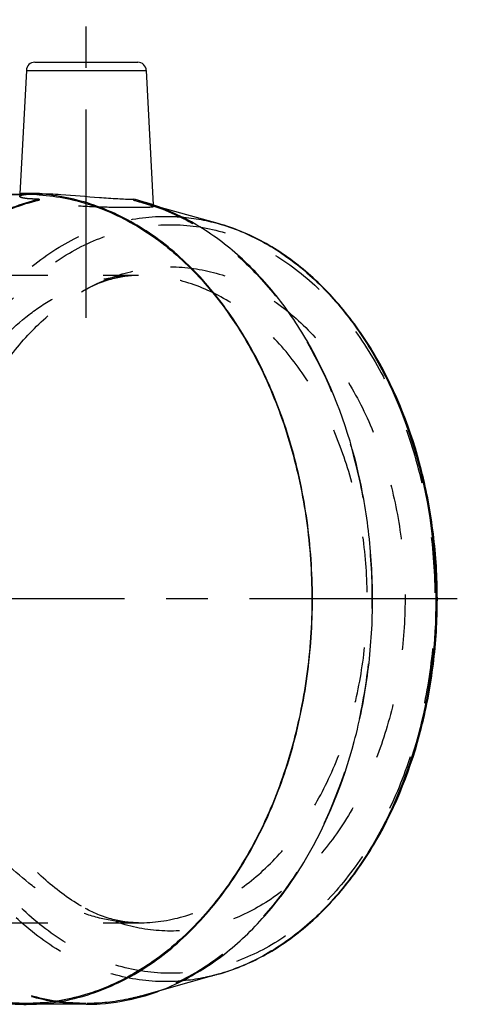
# Model space of a CAD drawing. Header units: millimetres. Extents: x 425 to 576, y 440 to 560.
# Tile 245 of 245: x 525 to 576, y 445 to 560. Entities that reach past the tile are written whole.
import ezdxf

# ---------------------------------------------------------------- set-up
doc = ezdxf.new("R2010")
doc.units = ezdxf.units.MM
doc.header["$LTSCALE"] = 65.185185
doc.linetypes.add('CENTER', pattern=[0.6, 0.375, -0.075, 0.075, -0.075])
doc.linetypes.add('HIDDEN', pattern=[0.2, 0.1, -0.1])
for name, color, linetype in [('ACHSEN_S', 7, 'CONTINUOUS'), ('KOERPER', 7, 'CONTINUOUS'), ('KONST.EL_MIT_GEO', 7, 'CONTINUOUS')]:
    doc.layers.add(name, color=color, linetype=linetype)

msp = doc.modelspace()

# ---------------------------------------------------------------- linework, layer by layer
at = {"layer": 'ACHSEN_S', "color": 2, "linetype": 'CENTER'}
msp.add_line((576.47, 492.29), (424.83, 492.29), dxfattribs=at)
at = {"layer": 'KOERPER', "color": 2, "linetype": 'CENTER'}
msp.add_line((532.85, 525.31), (532.85, 560.31), dxfattribs=at)
at = {"layer": 'KOERPER', "color": 7, "linetype": 'Continuous'}
for p, q in [((525.8, 554.36), (525.04, 539.87)), ((539.9, 554.36), (540.73, 538.56)), ((486.94, 539.79), (525.78, 539.79)), ((527.33, 539.89), (525.78, 539.89)), ((486.94, 444.79), (525.78, 444.79)), ((532.85, 444.69), (525.78, 444.69))]:
    msp.add_line(p, q, dxfattribs=at)
at = {"layer": 'KOERPER', "color": 8, "linetype": 'HIDDEN'}
for p, q in [((525.04, 539.87), (525.02, 539.56)), ((527.3, 539.24), (527.3, 539.13)), ((538.4, 539.24), (538.4, 539.13)), ((538.4, 539.13), (539.38, 538.88)), ((540.73, 538.56), (540.74, 538.37)), ((495.72, 530.31), (538.99, 530.31)), ((495.72, 454.26), (538.99, 454.26))]:
    msp.add_line(p, q, dxfattribs=at)
at = {"layer": 'KOERPER', "color": 7, "linetype": 'Continuous'}
for centre, radius, start, end in [((525.78, 516.11), 23.78, 90.0005, 91.8386), ((525.78, 516.08), 23.81, 86.8481, 89.9983), ((525.78, 516.03), 23.76, 86.9613, 89.9985), ((525.77, 515.96), 23.83, 86.2909, 86.9622), ((525.77, 516), 23.88, 86.2798, 86.8491), ((532.66, 514.96), 24.95, 74.3143, 76.7049), ((532.58, 514.68), 25.23, 73.709, 74.3175), ((532.49, 514.36), 25.57, 71.0431, 73.7043), ((525.78, 468.54), 23.86, 264.9865, 269.995)]:
    msp.add_arc(centre, radius, start, end, dxfattribs=at)
at = {"layer": 'KOERPER', "color": 8, "linetype": 'HIDDEN'}
for points, knots in [([(525.78, 444.79), (523.57, 444.79), (519.06, 445.43), (512.66, 448.23), (506.81, 452.72), (501.72, 458.7), (497.58, 465.94), (494.5, 474.16), (492.61, 483.05), (491.98, 492.29), (492.61, 501.53), (494.5, 510.42), (497.58, 518.64), (501.72, 525.87), (506.81, 531.85), (512.66, 536.35), (519.06, 539.15), (523.57, 539.79), (525.78, 539.79)], [0, 0, 0, 0, 0.051644, 0.105164, 0.161986, 0.222854, 0.287817, 0.356348, 0.427487, 0.5, 0.572513, 0.643652, 0.712183, 0.777146, 0.838014, 0.894836, 0.948356, 1, 1, 1, 1]), ([(532.85, 444.69), (530.76, 444.69), (526.48, 445.26), (520.38, 447.78), (514.75, 451.83), (509.78, 457.26), (505.61, 463.86), (502.38, 471.42), (500.19, 479.68), (499.11, 488.36), (499.18, 497.18), (500.38, 505.83), (502.69, 514.03), (506.03, 521.49), (510.29, 527.98), (515.34, 533.26), (521.03, 537.15), (525.21, 538.74), (527.3, 539.24)], [0, 0, 0, 0, 0.051122, 0.103918, 0.159704, 0.219223, 0.282627, 0.349555, 0.419251, 0.490685, 0.56267, 0.633969, 0.703406, 0.769976, 0.832962, 0.892052, 0.94746, 1, 1, 1, 1]), ([(532.85, 444.79), (530.76, 444.79), (526.5, 445.36), (520.41, 447.87), (514.79, 451.91), (509.83, 457.33), (505.67, 463.92), (502.45, 471.46), (500.26, 479.7), (499.18, 488.36), (499.25, 497.16), (500.45, 505.79), (502.75, 513.97), (506.08, 521.42), (510.33, 527.89), (515.37, 533.17), (521.04, 537.05), (525.21, 538.64), (527.3, 539.13)], [0, 0, 0, 0, 0.05112, 0.103915, 0.159698, 0.219213, 0.282613, 0.349536, 0.419228, 0.490658, 0.562641, 0.63394, 0.703379, 0.769954, 0.832945, 0.892042, 0.947456, 1, 1, 1, 1]), ([(525.02, 539.56), (525.03, 539.59), (525.08, 539.65), (525.28, 539.73), (525.72, 539.82), (526.44, 539.88), (527, 539.89), (527.33, 539.89)], [0, 0, 0, 0, 0.031752, 0.086732, 0.281287, 0.588742, 1, 1, 1, 1]), ([(527.3, 539.24), (526.98, 539.24), (526.52, 539.25), (525.96, 539.29), (525.63, 539.33), (525.37, 539.37), (525.19, 539.43), (525.07, 539.48), (525.02, 539.54), (525.02, 539.56)], [0, 0, 0, 0, 0.414886, 0.583081, 0.723162, 0.834252, 0.915991, 0.969313, 1, 1, 1, 1]), ([(538.43, 538.25), (537.58, 538.25), (535.71, 538.26), (532.83, 538.34), (529.97, 538.57), (528.12, 538.9), (527.3, 539.13)], [0, 0, 0, 0, 0.22959, 0.500397, 0.770673, 1, 1, 1, 1]), ([(538.4, 539.13), (538.73, 539.04), (539.19, 538.91), (539.76, 538.75), (540.1, 538.64), (540.36, 538.56), (540.56, 538.48), (540.67, 538.43), (540.74, 538.39), (540.74, 538.37)], [0, 0, 0, 0, 0.413242, 0.58265, 0.724717, 0.838011, 0.921466, 0.974772, 1, 1, 1, 1]), ([(539.38, 538.88), (541.3, 538.34), (545.12, 536.76), (550.34, 533.12), (555.02, 528.28), (560.49, 520.27), (564.21, 510.7), (566.11, 500.39), (566.6, 492.29), (566.11, 484.18), (564.2, 473.88), (560.49, 464.3), (555.02, 456.29), (550.34, 451.46), (545.12, 447.82), (541.3, 446.23), (539.38, 445.69)], [0, 0, 0, 0, 0.052097, 0.106895, 0.165056, 0.226772, 0.359335, 0.429154, 0.500005, 0.570856, 0.640674, 0.773236, 0.83495, 0.89311, 0.947907, 1, 1, 1, 1]), ([(540.74, 538.37), (540.74, 538.35), (540.7, 538.33), (540.65, 538.31), (540.55, 538.3), (540.38, 538.28), (540.12, 538.27), (539.79, 538.26), (539.22, 538.25), (538.76, 538.25), (538.43, 538.25)], [0, 0, 0, 0, 0.022013, 0.043041, 0.071747, 0.152672, 0.264729, 0.406962, 0.578071, 1, 1, 1, 1]), ([(532.29, 528.37), (533.9, 529.3), (537.29, 530.77), (540.96, 531.29), (542.75, 531.29)], [0, 0, 0, 0, 0.50876, 1, 1, 1, 1]), ([(542.75, 531.29), (544.56, 531.29), (548.27, 530.76), (553.52, 528.46), (558.33, 524.77), (562.5, 519.86), (565.91, 513.92), (568.43, 507.17), (569.98, 499.87), (570.5, 492.29), (569.98, 484.7), (568.43, 477.4), (565.91, 470.65), (562.5, 464.71), (558.33, 459.8), (553.52, 456.11), (548.27, 453.81), (544.56, 453.29), (542.75, 453.29)], [0, 0, 0, 0, 0.051645, 0.105164, 0.161986, 0.222854, 0.287817, 0.356348, 0.427487, 0.5, 0.572513, 0.643652, 0.712183, 0.777146, 0.838014, 0.894836, 0.948355, 1, 1, 1, 1]), ([(516.37, 512.86), (517.54, 515.42), (520.27, 520.13), (524.91, 524.97), (529.06, 527.73), (532.28, 529.21), (535.6, 530.11), (537.87, 530.31), (538.99, 530.31)], [0, 0, 0, 0, 0.280176, 0.53769, 0.658628, 0.775132, 0.888416, 1, 1, 1, 1]), ([(532.29, 528.37), (533.38, 529), (535.55, 529.97), (537.9, 530.31), (538.99, 530.31)], [0, 0, 0, 0, 0.537693, 1, 1, 1, 1]), ([(538.99, 454.26), (540.75, 454.26), (544.37, 454.77), (549.49, 457.02), (554.18, 460.61), (558.24, 465.4), (561.57, 471.19), (564.02, 477.77), (565.54, 484.89), (566.05, 492.29), (565.54, 499.68), (564.02, 506.8), (561.57, 513.38), (558.24, 519.17), (554.18, 523.96), (549.49, 527.56), (544.37, 529.8), (540.75, 530.31), (538.99, 530.31)], [0, 0, 0, 0, 0.051645, 0.105164, 0.161986, 0.222854, 0.287817, 0.356348, 0.427487, 0.5, 0.572513, 0.643652, 0.712183, 0.777146, 0.838014, 0.894836, 0.948355, 1, 1, 1, 1]), ([(517.92, 509.25), (518.63, 511.34), (520.31, 515.33), (523.63, 520.7), (527.6, 525.14), (530.69, 527.44), (532.29, 528.37)], [0, 0, 0, 0, 0.271963, 0.529963, 0.772493, 1, 1, 1, 1]), ([(532.29, 456.2), (530.69, 457.13), (527.6, 459.44), (523.63, 463.88), (520.31, 469.24), (518.63, 473.23), (517.92, 475.33)], [0, 0, 0, 0, 0.227505, 0.470035, 0.728036, 1, 1, 1, 1]), ([(538.99, 454.26), (537.87, 454.26), (535.6, 454.46), (532.28, 455.36), (529.06, 456.84), (524.91, 459.61), (520.27, 464.44), (517.54, 469.16), (516.37, 471.72)], [0, 0, 0, 0, 0.111581, 0.224862, 0.341365, 0.462302, 0.719818, 1, 1, 1, 1]), ([(542.75, 453.29), (540.96, 453.29), (537.29, 453.8), (533.9, 455.27), (532.29, 456.2)], [0, 0, 0, 0, 0.49124, 1, 1, 1, 1]), ([(538.99, 454.26), (537.9, 454.26), (535.55, 454.6), (533.38, 455.57), (532.29, 456.2)], [0, 0, 0, 0, 0.462306, 1, 1, 1, 1]), ([(539.38, 445.69), (538.84, 445.54), (536.71, 445.02), (534.5, 444.79), (532.85, 444.79)], [0, 0, 0, 0, 0.252328, 1, 1, 1, 1])]:
    msp.add_open_spline(points, degree=3, knots=knots, dxfattribs=at)
at = {"layer": 'KOERPER', "color": 7, "linetype": 'Continuous'}
for points, knots in [([(525.78, 444.69), (527.96, 444.69), (532.41, 445.31), (538.74, 448.03), (544.54, 452.41), (549.6, 458.24), (553.76, 465.31), (556.89, 473.36), (558.87, 482.1), (559.64, 491.2), (559.16, 500.34), (557.47, 509.19), (554.61, 517.43), (550.68, 524.76), (545.81, 530.91), (540.17, 535.65), (533.95, 538.78), (529.51, 539.7), (527.32, 539.84)], [0, 0, 0, 0, 0.051501, 0.10482, 0.161353, 0.221847, 0.286381, 0.354474, 0.425228, 0.497464, 0.569861, 0.64108, 0.7099, 0.77534, 0.836809, 0.894241, 0.94822, 1, 1, 1, 1]), ([(527.32, 539.74), (529.5, 539.6), (533.93, 538.68), (540.14, 535.56), (545.77, 530.83), (550.62, 524.69), (554.54, 517.38), (557.4, 509.16), (559.09, 500.33), (559.57, 491.2), (558.8, 482.12), (556.82, 473.4), (553.71, 465.37), (549.55, 458.32), (544.5, 452.49), (538.71, 448.13), (532.4, 445.41), (527.95, 444.79), (525.78, 444.79)], [0, 0, 0, 0, 0.051779, 0.105757, 0.163187, 0.224654, 0.290093, 0.358912, 0.430131, 0.502528, 0.574765, 0.64552, 0.713615, 0.77815, 0.838645, 0.895179, 0.948499, 1, 1, 1, 1]), ([(527.33, 539.89), (528.18, 539.89), (530.53, 539.77), (533.6, 539.49), (536.44, 539.29), (537.78, 539.24), (538.4, 539.24)], [0, 0, 0, 0, 0.229237, 0.637645, 0.833218, 1, 1, 1, 1]), ([(539.41, 445.6), (541.3, 446.13), (545.07, 447.69), (550.22, 451.25), (554.86, 455.98), (560.31, 463.81), (564.06, 473.19), (566.07, 483.3), (566.66, 491.29), (566.3, 499.3), (564.6, 509.54), (561.13, 519.12), (555.92, 527.26), (551.43, 532.25), (546.39, 536.11), (542.67, 537.9), (540.79, 538.54)], [0, 0, 0, 0, 0.051932, 0.106507, 0.16437, 0.225725, 0.357498, 0.426961, 0.497542, 0.568249, 0.63808, 0.771199, 0.833408, 0.892139, 0.947492, 1, 1, 1, 1]), ([(532.85, 444.69), (533.4, 444.69), (535.61, 444.76), (537.81, 445.15), (539.41, 445.6)], [0, 0, 0, 0, 0.248763, 1, 1, 1, 1])]:
    msp.add_open_spline(points, degree=3, knots=knots, dxfattribs=at)
at = {"layer": 'KONST.EL_MIT_GEO', "color": 7, "linetype": 'Continuous'}
for p, q in [((526.8, 555.31), (538.9, 555.31)), ((525.8, 554.36), (539.9, 554.36)), ((525.78, 539.79), (486.94, 539.79)), ((548.35, 536.37), (541.43, 538.31)), ((548.35, 448.21), (541.45, 446.27))]:
    msp.add_line(p, q, dxfattribs=at)
at = {"layer": 'KONST.EL_MIT_GEO', "color": 8, "linetype": 'HIDDEN'}
for p, q in [((541.43, 538.31), (539.38, 538.88)), ((495.72, 530.31), (538.99, 530.31)), ((495.72, 454.26), (538.99, 454.26)), ((541.45, 446.27), (539.38, 445.69))]:
    msp.add_line(p, q, dxfattribs=at)
at = {"layer": 'KONST.EL_MIT_GEO', "color": 7, "linetype": 'Continuous'}
for centre, start, end in [((526.8, 554.31), 89.9999, 177), ((538.9, 554.31), 3, 90.0001)]:
    msp.add_arc(centre, 1, start, end, dxfattribs=at)
at = {"layer": 'KONST.EL_MIT_GEO', "color": 8, "linetype": 'HIDDEN'}
for points, knots in [([(542.18, 447.35), (540.09, 447.35), (535.82, 447.96), (529.76, 450.61), (524.23, 454.86), (519.42, 460.52), (515.5, 467.36), (512.59, 475.13), (510.8, 483.55), (510.2, 492.29), (510.8, 501.03), (512.59, 509.44), (515.5, 517.21), (519.42, 524.06), (524.23, 529.72), (529.76, 533.97), (535.82, 536.62), (540.09, 537.22), (542.18, 537.22)], [0, 0, 0, 0, 0.051645, 0.105164, 0.161986, 0.222854, 0.287817, 0.356348, 0.427487, 0.5, 0.572513, 0.643652, 0.712183, 0.777146, 0.838014, 0.894836, 0.948355, 1, 1, 1, 1]), ([(542.18, 537.22), (542.7, 537.22), (544.78, 537.15), (546.85, 536.79), (548.35, 536.37)], [0, 0, 0, 0, 0.248765, 1, 1, 1, 1]), ([(542.75, 448.33), (540.71, 448.33), (536.53, 448.93), (530.61, 451.52), (525.19, 455.67), (520.49, 461.21), (516.65, 467.9), (513.81, 475.51), (512.06, 483.74), (511.47, 492.29), (512.06, 500.84), (513.81, 509.07), (516.65, 516.67), (520.49, 523.37), (525.19, 528.9), (530.61, 533.06), (536.53, 535.65), (540.71, 536.24), (542.75, 536.24)], [0, 0, 0, 0, 0.051645, 0.105164, 0.161986, 0.222854, 0.287817, 0.356348, 0.427487, 0.5, 0.572513, 0.643652, 0.712183, 0.777146, 0.838014, 0.894836, 0.948355, 1, 1, 1, 1]), ([(542.75, 536.24), (544.79, 536.24), (548.97, 535.65), (554.89, 533.06), (560.31, 528.9), (565.01, 523.37), (568.85, 516.67), (571.69, 509.07), (573.44, 500.84), (574.03, 492.29), (573.44, 483.74), (571.69, 475.51), (568.85, 467.9), (565.01, 461.21), (560.31, 455.67), (554.89, 451.52), (548.97, 448.93), (544.79, 448.33), (542.75, 448.33)], [0, 0, 0, 0, 0.051645, 0.105164, 0.161986, 0.222854, 0.287817, 0.356348, 0.427487, 0.5, 0.572513, 0.643652, 0.712183, 0.777146, 0.838014, 0.894836, 0.948355, 1, 1, 1, 1]), ([(548.35, 448.21), (547.85, 448.07), (545.83, 447.57), (543.73, 447.35), (542.18, 447.35)], [0, 0, 0, 0, 0.252329, 1, 1, 1, 1])]:
    msp.add_open_spline(points, degree=3, knots=knots, dxfattribs=at)
at = {"layer": 'KONST.EL_MIT_GEO', "color": 7, "linetype": 'Continuous'}
for points, knots in [([(548.35, 448.21), (550.2, 448.73), (553.85, 450.24), (558.84, 453.71), (563.3, 458.3), (568.49, 465.88), (572.01, 474.92), (573.81, 484.64), (574.28, 492.29), (573.81, 499.93), (572.01, 509.65), (568.49, 518.7), (563.3, 526.27), (558.84, 530.86), (553.85, 534.34), (550.2, 535.85), (548.35, 536.37)], [0, 0, 0, 0, 0.052733, 0.10795, 0.166299, 0.227997, 0.360092, 0.429547, 0.5, 0.570453, 0.639909, 0.772003, 0.833702, 0.89205, 0.947267, 1, 1, 1, 1]), ([(548.35, 536.37), (550.17, 535.86), (553.78, 534.36), (558.72, 530.91), (563.15, 526.34), (568.33, 518.76), (572.77, 507.3), (574.56, 492.29), (572.77, 477.28), (568.33, 465.81), (563.15, 458.23), (558.72, 453.66), (553.78, 450.22), (550.17, 448.72), (548.35, 448.21)], [0, 0, 0, 0, 0.052121, 0.106948, 0.165139, 0.226888, 0.359522, 0.5, 0.640478, 0.773112, 0.834861, 0.893052, 0.947879, 1, 1, 1, 1])]:
    msp.add_open_spline(points, degree=3, knots=knots, dxfattribs=at)

doc.saveas('drawing.dxf')
